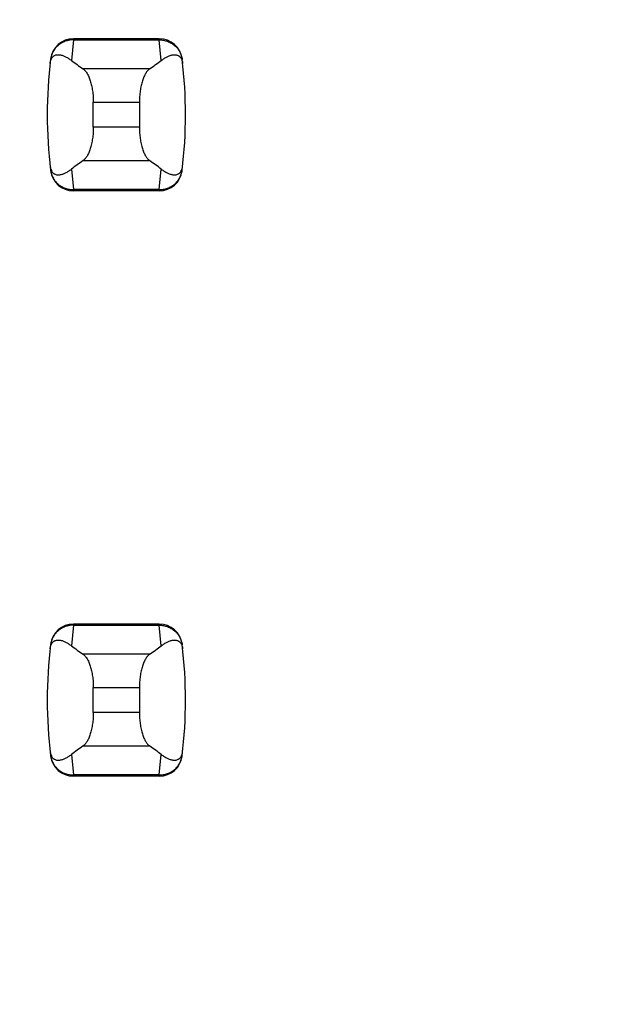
# Model space of a CAD drawing. Header units: inches. Extents: x 0.2 to 16.8, y 0.2 to 10.8.
# Tile 24 of 77: x 3.757 to 3.859, y 4.764 to 4.932. Entities that reach past the tile are written whole.
import ezdxf

# ---------------------------------------------------------------- set-up
doc = ezdxf.new("R2010")
doc.units = ezdxf.units.IN
doc.header["$LTSCALE"] = 0.935
doc.header["$MEASUREMENT"] = 0
doc.layers.get('0').update_dxf_attribs({"linetype": 'CONTINUOUS'})
doc.layers.add('DIMENSIONS', color=7, linetype='CONTINUOUS')
doc.styles.get("Standard").update_dxf_attribs({"font": 'txt', "width": 0.8})
doc.dimstyles.new('DIMSTYLE_1', dxfattribs={"dimtxt": 0.125, "dimasz": 0.18, "dimexe": 0.18, "dimexo": 0.0625, "dimgap": 0.09, "dimtad": 0, "dimtih": 1, "dimtoh": 1, "dimzin": 4, "dimdsep": 46, "dimtxsty": 'STANDARD', "dimblk": '_FILLED', "dimblk1": '_FILLED', "dimblk2": '_FILLED', "dimcen": 0.09, "dimadec": 0, "dimazin": 0, "dimtp": 0.01, "dimtm": 0.01, "dimtfac": 1, "dimtofl": 0, "dimtmove": 0, "dimatfit": 3, "dimldrblk": '_FILLED', "dimfxl": 1, "dimtolj": 1, "dimtzin": 4, "dimarcsym": 0})

# ---------------------------------------------------------------- blocks, each defined once
blk = doc.blocks.new('*D17')
at = {"layer": 'DIMENSIONS', "color": 2, "linetype": 'CONTINUOUS'}
blk.add_line((3.8734398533, 5.2781078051), (3.8734398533, 2.6056807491), dxfattribs=at)
at = {"layer": 'DIMENSIONS', "color": 2, "linetype": 'CONTINUOUS', "insert": (3.8109398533, 2.5431807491), "char_height": 0.125, "width": 0.725, "attachment_point": 3, "rotation": 90, "line_spacing_factor": 0.9}
blk.add_mtext('.12{\\Ftxt.shx;\\W1.000000;\\H0.125000; }[3]', dxfattribs=at)
blk = doc.blocks.new('_FILLED')
at = {"color": 0, "linetype": 'BYBLOCK'}
blk.add_solid([(0, 0), (-1, 0.1736111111), (-1, -0.1736111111)], dxfattribs=at)

msp = doc.modelspace()

# ---------------------------------------------------------------- linework, layer by layer
at = {"color": 9, "linetype": 'CONTINUOUS'}
for p, q in [((3.7661160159, 4.928700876), (3.7661078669, 4.9284996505)), ((3.7807638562, 4.928700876), (3.7807720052, 4.9284996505)), ((3.7661078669, 4.9284996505), (3.7657673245, 4.9249971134)), ((3.7661078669, 4.9284996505), (3.7807720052, 4.9284996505)), ((3.7811125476, 4.9249971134), (3.7807720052, 4.9284996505)), ((3.7791194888, 4.9235441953), (3.7677603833, 4.9235441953)), ((3.7695029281, 4.9178399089), (3.7773769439, 4.9178399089)), ((3.7773769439, 4.9135775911), (3.7695029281, 4.9135775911)), ((3.7677603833, 4.9078733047), (3.7791194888, 4.9078733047)), ((3.7657673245, 4.9064203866), (3.7661078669, 4.9029178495)), ((3.7807720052, 4.9029178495), (3.7811125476, 4.9064203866)), ((3.7807720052, 4.9029178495), (3.7661078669, 4.9029178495)), ((3.7661078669, 4.9029178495), (3.7661160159, 4.902716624)), ((3.7807720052, 4.9029178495), (3.7807638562, 4.902716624)), ((3.7661078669, 4.8284996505), (3.7657673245, 4.8249971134)), ((3.7661160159, 4.828700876), (3.7661078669, 4.8284996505)), ((3.7661078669, 4.8284996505), (3.7807720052, 4.8284996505)), ((3.7807638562, 4.828700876), (3.7807720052, 4.8284996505)), ((3.7811125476, 4.8249971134), (3.7807720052, 4.8284996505)), ((3.7791194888, 4.8235441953), (3.7677603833, 4.8235441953)), ((3.7695029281, 4.8178399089), (3.7773769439, 4.8178399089)), ((3.7773769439, 4.8135775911), (3.7695029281, 4.8135775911)), ((3.7677603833, 4.8078733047), (3.7791194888, 4.8078733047)), ((3.7657673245, 4.8064203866), (3.7661078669, 4.8029178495)), ((3.7807720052, 4.8029178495), (3.7811125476, 4.8064203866)), ((3.7807720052, 4.8029178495), (3.7661078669, 4.8029178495)), ((3.7661078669, 4.8029178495), (3.7661160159, 4.802716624)), ((3.7807720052, 4.8029178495), (3.7807638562, 4.802716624))]:
    msp.add_line(p, q, dxfattribs=at)
at = {"color": 7, "linetype": 'CONTINUOUS'}
for p, q in [((3.7807638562, 4.928700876), (3.7661160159, 4.928700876)), ((3.7622079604, 4.9252404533), (3.7621993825, 4.9251698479)), ((3.7846804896, 4.9251698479), (3.7846719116, 4.9252404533)), ((3.7695029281, 4.9135775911), (3.7695029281, 4.9178399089)), ((3.7773769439, 4.9178399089), (3.7773769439, 4.9135775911)), ((3.7621993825, 4.9062476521), (3.7622079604, 4.9061770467)), ((3.7846719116, 4.9061770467), (3.7846804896, 4.9062476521)), ((3.7807638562, 4.902716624), (3.7661160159, 4.902716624)), ((3.7807638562, 4.828700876), (3.7661160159, 4.828700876)), ((3.7622079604, 4.8252404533), (3.7621993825, 4.8251698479)), ((3.7846804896, 4.8251698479), (3.7846719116, 4.8252404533)), ((3.7695029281, 4.8135775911), (3.7695029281, 4.8178399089)), ((3.7773769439, 4.8178399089), (3.7773769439, 4.8135775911)), ((3.7621993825, 4.8062476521), (3.7622079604, 4.8061770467)), ((3.7846719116, 4.8061770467), (3.7846804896, 4.8062476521)), ((3.7807638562, 4.802716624), (3.7661160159, 4.802716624))]:
    msp.add_line(p, q, dxfattribs=at)
for centre, radius, start, end in [((3.7661160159, 4.9247638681), 0.0039370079, 90, 173.0471431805), ((3.7807638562, 4.9247638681), 0.0039370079, 6.9528568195, 90), ((3.8403690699, 4.91570875), 0.0787401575, 173.0988974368, 186.9011025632), ((3.7065108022, 4.91570875), 0.0787401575, 353.0988974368, 6.9011025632), ((3.7661160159, 4.9066536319), 0.0039370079, 186.9528568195, 270), ((3.7807638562, 4.9066536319), 0.0039370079, 270, 353.0471431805), ((3.7661160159, 4.8247638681), 0.0039370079, 90, 173.0471431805), ((3.7807638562, 4.8247638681), 0.0039370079, 6.9528568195, 90), ((3.8403690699, 4.81570875), 0.0787401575, 173.0988974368, 186.9011025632), ((3.7065108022, 4.81570875), 0.0787401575, 353.0988974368, 6.9011025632), ((3.7661160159, 4.8066536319), 0.0039370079, 186.9528568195, 270), ((3.7807638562, 4.8066536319), 0.0039370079, 270, 353.0471431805)]:
    msp.add_arc(centre, radius, start, end, dxfattribs=at)
for centre, major_axis, start_param, end_param in [((3.9515085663, 4.9424658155), (0.1968503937, 0), -2.8040324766, -2.7746840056), ((3.5953713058, 4.9424658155), (0.1968503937, 0), -0.366908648, -0.3375601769), ((3.9515085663, 4.8889516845), (0.1968503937, -0), 2.7746840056, 2.8040324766), ((3.5953713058, 4.8889516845), (0.1968503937, -0), 0.3375601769, 0.366908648), ((3.9515085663, 4.8424658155), (0.1968503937, 0), -2.8040324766, -2.7746840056), ((3.5953713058, 4.8424658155), (0.1968503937, 0), -0.366908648, -0.3375601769), ((3.9515085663, 4.7889516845), (0.1968503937, -0), 2.7746840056, 2.8040324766), ((3.5953713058, 4.7889516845), (0.1968503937, -0), 0.3375601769, 0.366908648)]:
    msp.add_ellipse(centre, major_axis=major_axis, ratio=0.2679491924, start_param=start_param, end_param=end_param, dxfattribs=at)
at = {"color": 9, "linetype": 'CONTINUOUS'}
for points, knots in [([(3.7661078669, 4.9284996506), (3.7658700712, 4.9285006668), (3.7653941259, 4.928460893), (3.7647033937, 4.9282797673), (3.7640578, 4.9279821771), (3.7634786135, 4.9275766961), (3.762988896, 4.9270725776), (3.7626016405, 4.9264908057), (3.7623284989, 4.925850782), (3.7622278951, 4.9253981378), (3.7621993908, 4.9251699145)], [0, 0, 0, 0, 0.1271704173, 0.2539001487, 0.3800501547, 0.505356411, 0.6298526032, 0.7537175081, 0.877001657, 1, 1, 1, 1]), ([(3.7807720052, 4.9284996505), (3.7810097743, 4.9285015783), (3.78148596, 4.9284620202), (3.782176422, 4.9282795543), (3.7828220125, 4.9279819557), (3.7834013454, 4.9275767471), (3.7838908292, 4.9270724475), (3.7842780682, 4.9264906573), (3.7845524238, 4.9258510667), (3.7846528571, 4.9253981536), (3.7846804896, 4.9251698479)], [0, 0, 0, 0, 0.1271521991, 0.2539158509, 0.3800860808, 0.5053558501, 0.629815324, 0.7537012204, 0.8770215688, 1, 1, 1, 1]), ([(3.7621993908, 4.9062475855), (3.7622279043, 4.9060193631), (3.7623285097, 4.9055667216), (3.7626016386, 4.9049266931), (3.7629888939, 4.904344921), (3.7634786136, 4.9038408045), (3.7640578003, 4.9034353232), (3.7647033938, 4.9031377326), (3.7653941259, 4.902956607), (3.7658700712, 4.9029168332), (3.7661078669, 4.9029178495)], [0, 0, 0, 0, 0.1229985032, 0.2462822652, 0.3701470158, 0.4946434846, 0.61994985, 0.7460997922, 0.8728295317, 1, 1, 1, 1]), ([(3.7807720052, 4.9029178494), (3.7810097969, 4.9029168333), (3.7814857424, 4.9029566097), (3.7821764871, 4.9031377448), (3.782822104, 4.9034352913), (3.7834012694, 4.9038407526), (3.7838907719, 4.9043450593), (3.7842780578, 4.9049268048), (3.7845524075, 4.905566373), (3.7846528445, 4.9060192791), (3.7846804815, 4.9062475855)], [0, 0, 0, 0, 0.1271655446, 0.2538944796, 0.3800505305, 0.5053463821, 0.6298162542, 0.753695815, 0.8770168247, 1, 1, 1, 1]), ([(3.7661078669, 4.8284996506), (3.7658700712, 4.8285006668), (3.7653941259, 4.828460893), (3.7647033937, 4.8282797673), (3.7640578, 4.8279821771), (3.7634786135, 4.8275766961), (3.762988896, 4.8270725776), (3.7626016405, 4.8264908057), (3.7623284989, 4.825850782), (3.7622278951, 4.8253981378), (3.7621993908, 4.8251699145)], [0, 0, 0, 0, 0.1271704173, 0.2539001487, 0.3800501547, 0.505356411, 0.6298526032, 0.7537175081, 0.877001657, 1, 1, 1, 1]), ([(3.7807720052, 4.8284996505), (3.7810097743, 4.8285015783), (3.78148596, 4.8284620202), (3.782176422, 4.8282795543), (3.7828220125, 4.8279819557), (3.7834013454, 4.8275767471), (3.7838908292, 4.8270724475), (3.7842780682, 4.8264906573), (3.7845524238, 4.8258510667), (3.7846528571, 4.8253981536), (3.7846804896, 4.8251698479)], [0, 0, 0, 0, 0.1271521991, 0.2539158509, 0.3800860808, 0.5053558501, 0.629815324, 0.7537012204, 0.8770215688, 1, 1, 1, 1]), ([(3.7621993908, 4.8062475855), (3.7622279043, 4.8060193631), (3.7623285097, 4.8055667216), (3.7626016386, 4.8049266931), (3.7629888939, 4.804344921), (3.7634786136, 4.8038408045), (3.7640578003, 4.8034353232), (3.7647033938, 4.8031377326), (3.7653941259, 4.802956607), (3.7658700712, 4.8029168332), (3.7661078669, 4.8029178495)], [0, 0, 0, 0, 0.1229985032, 0.2462822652, 0.3701470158, 0.4946434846, 0.61994985, 0.7460997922, 0.8728295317, 1, 1, 1, 1]), ([(3.7807720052, 4.8029178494), (3.7810097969, 4.8029168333), (3.7814857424, 4.8029566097), (3.7821764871, 4.8031377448), (3.782822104, 4.8034352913), (3.7834012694, 4.8038407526), (3.7838907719, 4.8043450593), (3.7842780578, 4.8049268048), (3.7845524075, 4.805566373), (3.7846528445, 4.8060192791), (3.7846804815, 4.8062475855)], [0, 0, 0, 0, 0.1271655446, 0.2538944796, 0.3800505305, 0.5053463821, 0.6298162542, 0.753695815, 0.8770168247, 1, 1, 1, 1])]:
    msp.add_open_spline(points, degree=3, knots=knots, dxfattribs=at)
at = {"color": 7, "linetype": 'CONTINUOUS'}
for points, knots in [([(3.7621152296, 4.9244465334), (3.7621281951, 4.924558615), (3.7621620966, 4.9247627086), (3.7622587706, 4.9250976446), (3.7623872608, 4.9253637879), (3.7625393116, 4.9255617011), (3.7626474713, 4.9256709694), (3.7627577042, 4.9257581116), (3.7629035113, 4.9258480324), (3.7630926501, 4.9259255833), (3.763326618, 4.925971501), (3.7635622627, 4.9259788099), (3.763799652, 4.9259554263), (3.7640390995, 4.9259060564), (3.7642806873, 4.9258337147), (3.7645243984, 4.9257404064), (3.7647701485, 4.9256275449), (3.7650178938, 4.9254962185), (3.7653568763, 4.9252936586), (3.7656043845, 4.9251207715), (3.7657673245, 4.9249971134)], [0, 0, 0, 0, 0.0706107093, 0.1290975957, 0.2179131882, 0.2532972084, 0.2849105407, 0.3138845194, 0.3410235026, 0.3919186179, 0.4408048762, 0.4894744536, 0.5389424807, 0.5897603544, 0.642245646, 0.6965965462, 0.7529450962, 0.8113823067, 0.8719884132, 1, 1, 1, 1]), ([(3.7811125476, 4.9249971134), (3.7812755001, 4.9251207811), (3.7815995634, 4.9253471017), (3.7820218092, 4.9255871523), (3.7823555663, 4.925740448), (3.7825992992, 4.9258337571), (3.7828409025, 4.9259061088), (3.7830803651, 4.925955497), (3.7833177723, 4.9259788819), (3.7835534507, 4.9259715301), (3.7837874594, 4.9259253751), (3.7839765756, 4.9258474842), (3.7841223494, 4.925757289), (3.7842325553, 4.9256699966), (3.7843406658, 4.92556074), (3.7844926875, 4.9253634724), (3.7846217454, 4.9250982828), (3.7847186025, 4.9247635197), (3.7847520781, 4.9245590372), (3.7847646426, 4.9244465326)], [0, 0, 0, 0, 0.1280284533, 0.2470469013, 0.3034021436, 0.3577597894, 0.4102519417, 0.4610765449, 0.510550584, 0.5592265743, 0.6081269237, 0.6590555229, 0.686218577, 0.7152146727, 0.7468335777, 0.7821728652, 0.8707184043, 0.9291508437, 1, 1, 1, 1]), ([(3.7677603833, 4.9235441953), (3.7678208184, 4.9235020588), (3.7679409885, 4.9234040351), (3.7681097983, 4.9232284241), (3.7682741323, 4.9230185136), (3.7684329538, 4.9227751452), (3.7685852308, 4.9224992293), (3.7687298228, 4.9221919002), (3.7688655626, 4.9218545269), (3.7689912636, 4.9214887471), (3.7691057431, 4.9210964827), (3.7692445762, 4.9205299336), (3.7693520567, 4.9199330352), (3.7694290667, 4.9193127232), (3.7694859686, 4.918663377), (3.7695029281, 4.9181703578), (3.7695029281, 4.9178399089)], [0, 0, 0, 0, 0.0360580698, 0.075631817, 0.1189997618, 0.1663380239, 0.2177153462, 0.2731190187, 0.3324672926, 0.3956112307, 0.4623418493, 0.5323898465, 0.6810284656, 0.7588186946, 0.8382696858, 1, 1, 1, 1]), ([(3.7791194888, 4.9235441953), (3.7790590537, 4.9235020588), (3.7789388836, 4.9234040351), (3.7787700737, 4.9232284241), (3.7786057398, 4.9230185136), (3.7784469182, 4.9227751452), (3.7782946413, 4.9224992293), (3.7781500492, 4.9221919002), (3.7780143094, 4.9218545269), (3.7778886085, 4.9214887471), (3.777774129, 4.9210964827), (3.7776352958, 4.9205299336), (3.7775278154, 4.9199330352), (3.7774508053, 4.9193127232), (3.7773939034, 4.918663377), (3.7773769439, 4.9181703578), (3.7773769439, 4.9178399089)], [0, 0, 0, 0, 0.0360580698, 0.075631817, 0.1189997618, 0.1663380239, 0.2177153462, 0.2731190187, 0.3324672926, 0.3956112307, 0.4623418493, 0.5323898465, 0.6810284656, 0.7588186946, 0.8382696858, 1, 1, 1, 1]), ([(3.7695029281, 4.9135775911), (3.7695029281, 4.9132471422), (3.7694859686, 4.912754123), (3.7694290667, 4.9121047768), (3.7693520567, 4.9114844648), (3.7692445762, 4.9108875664), (3.7691057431, 4.9103210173), (3.7689912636, 4.9099287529), (3.7688655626, 4.9095629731), (3.7687298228, 4.9092255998), (3.7685852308, 4.9089182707), (3.7684329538, 4.9086423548), (3.7682741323, 4.9083989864), (3.7681097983, 4.9081890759), (3.7679409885, 4.9080134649), (3.7678208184, 4.9079154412), (3.7677603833, 4.9078733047)], [0, 0, 0, 0, 0.1617303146, 0.2411813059, 0.3189715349, 0.4676101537, 0.537658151, 0.6043887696, 0.6675327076, 0.7268809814, 0.782284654, 0.8336619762, 0.8810002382, 0.924368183, 0.9639419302, 1, 1, 1, 1]), ([(3.7773769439, 4.9135775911), (3.7773769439, 4.9132471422), (3.7773939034, 4.912754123), (3.7774508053, 4.9121047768), (3.7775278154, 4.9114844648), (3.7776352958, 4.9108875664), (3.777774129, 4.9103210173), (3.7778886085, 4.9099287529), (3.7780143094, 4.9095629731), (3.7781500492, 4.9092255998), (3.7782946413, 4.9089182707), (3.7784469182, 4.9086423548), (3.7786057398, 4.9083989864), (3.7787700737, 4.9081890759), (3.7789388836, 4.9080134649), (3.7790590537, 4.9079154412), (3.7791194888, 4.9078733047)], [0, 0, 0, 0, 0.1617303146, 0.2411813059, 0.3189715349, 0.4676101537, 0.537658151, 0.6043887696, 0.6675327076, 0.7268809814, 0.782284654, 0.8336619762, 0.8810002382, 0.924368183, 0.9639419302, 1, 1, 1, 1]), ([(3.7621152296, 4.9069709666), (3.7621281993, 4.9068588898), (3.7621621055, 4.9066548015), (3.7622587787, 4.9063198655), (3.7623872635, 4.9060537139), (3.762539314, 4.9058557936), (3.7626474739, 4.905746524), (3.762757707, 4.9056593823), (3.7629035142, 4.9055694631), (3.7630926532, 4.9054919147), (3.7633266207, 4.9054459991), (3.763562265, 4.9054386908), (3.763799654, 4.9054620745), (3.7640391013, 4.9055114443), (3.7642806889, 4.9055837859), (3.7645243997, 4.9056770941), (3.7647701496, 4.9057899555), (3.7650178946, 4.905921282), (3.7653568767, 4.9061238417), (3.7656043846, 4.9062967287), (3.7657673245, 4.9064203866)], [0, 0, 0, 0, 0.0706080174, 0.1290951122, 0.2179133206, 0.2532979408, 0.2849113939, 0.3138853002, 0.3410241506, 0.3919190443, 0.4408052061, 0.4894747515, 0.5389427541, 0.5897605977, 0.6422458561, 0.696596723, 0.7529452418, 0.8113824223, 0.8719884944, 1, 1, 1, 1]), ([(3.7811125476, 4.9064203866), (3.781275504, 4.9062967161), (3.7815995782, 4.9060703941), (3.7820218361, 4.9058303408), (3.7823556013, 4.9056770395), (3.78259934, 4.9055837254), (3.7828409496, 4.905511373), (3.7830804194, 4.9054619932), (3.7833178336, 4.9054386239), (3.7835535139, 4.9054459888), (3.7837875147, 4.9054921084), (3.7839766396, 4.9055698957), (3.7841224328, 4.9056599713), (3.7842326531, 4.9057471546), (3.7843407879, 4.9058563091), (3.7844928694, 4.9060535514), (3.7846218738, 4.9063188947), (3.7847186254, 4.90665384), (3.784752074, 4.9068584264), (3.7847646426, 4.9069709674)], [0, 0, 0, 0, 0.1280244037, 0.2470392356, 0.3033929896, 0.3577492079, 0.4102397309, 0.4610624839, 0.5105347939, 0.5592093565, 0.6081067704, 0.6590250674, 0.6861777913, 0.7151598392, 0.746762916, 0.7820914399, 0.8706624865, 0.9291317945, 1, 1, 1, 1]), ([(3.7621152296, 4.8244465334), (3.7621281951, 4.824558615), (3.7621620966, 4.8247627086), (3.7622587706, 4.8250976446), (3.7623872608, 4.8253637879), (3.7625393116, 4.8255617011), (3.7626474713, 4.8256709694), (3.7627577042, 4.8257581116), (3.7629035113, 4.8258480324), (3.7630926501, 4.8259255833), (3.763326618, 4.825971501), (3.7635622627, 4.8259788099), (3.763799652, 4.8259554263), (3.7640390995, 4.8259060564), (3.7642806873, 4.8258337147), (3.7645243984, 4.8257404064), (3.7647701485, 4.8256275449), (3.7650178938, 4.8254962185), (3.7653568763, 4.8252936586), (3.7656043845, 4.8251207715), (3.7657673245, 4.8249971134)], [0, 0, 0, 0, 0.0706107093, 0.1290975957, 0.2179131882, 0.2532972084, 0.2849105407, 0.3138845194, 0.3410235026, 0.3919186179, 0.4408048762, 0.4894744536, 0.5389424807, 0.5897603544, 0.642245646, 0.6965965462, 0.7529450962, 0.8113823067, 0.8719884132, 1, 1, 1, 1]), ([(3.7811125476, 4.8249971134), (3.7812755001, 4.8251207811), (3.7815995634, 4.8253471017), (3.7820218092, 4.8255871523), (3.7823555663, 4.825740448), (3.7825992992, 4.8258337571), (3.7828409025, 4.8259061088), (3.7830803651, 4.825955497), (3.7833177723, 4.8259788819), (3.7835534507, 4.8259715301), (3.7837874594, 4.8259253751), (3.7839765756, 4.8258474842), (3.7841223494, 4.825757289), (3.7842325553, 4.8256699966), (3.7843406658, 4.82556074), (3.7844926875, 4.8253634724), (3.7846217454, 4.8250982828), (3.7847186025, 4.8247635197), (3.7847520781, 4.8245590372), (3.7847646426, 4.8244465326)], [0, 0, 0, 0, 0.1280284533, 0.2470469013, 0.3034021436, 0.3577597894, 0.4102519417, 0.4610765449, 0.510550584, 0.5592265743, 0.6081269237, 0.6590555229, 0.686218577, 0.7152146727, 0.7468335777, 0.7821728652, 0.8707184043, 0.9291508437, 1, 1, 1, 1]), ([(3.7677603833, 4.8235441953), (3.7678208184, 4.8235020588), (3.7679409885, 4.8234040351), (3.7681097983, 4.8232284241), (3.7682741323, 4.8230185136), (3.7684329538, 4.8227751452), (3.7685852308, 4.8224992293), (3.7687298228, 4.8221919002), (3.7688655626, 4.8218545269), (3.7689912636, 4.8214887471), (3.7691057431, 4.8210964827), (3.7692445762, 4.8205299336), (3.7693520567, 4.8199330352), (3.7694290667, 4.8193127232), (3.7694859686, 4.818663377), (3.7695029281, 4.8181703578), (3.7695029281, 4.8178399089)], [0, 0, 0, 0, 0.0360580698, 0.075631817, 0.1189997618, 0.1663380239, 0.2177153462, 0.2731190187, 0.3324672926, 0.3956112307, 0.4623418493, 0.5323898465, 0.6810284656, 0.7588186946, 0.8382696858, 1, 1, 1, 1]), ([(3.7791194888, 4.8235441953), (3.7790590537, 4.8235020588), (3.7789388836, 4.8234040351), (3.7787700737, 4.8232284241), (3.7786057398, 4.8230185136), (3.7784469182, 4.8227751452), (3.7782946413, 4.8224992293), (3.7781500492, 4.8221919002), (3.7780143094, 4.8218545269), (3.7778886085, 4.8214887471), (3.777774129, 4.8210964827), (3.7776352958, 4.8205299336), (3.7775278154, 4.8199330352), (3.7774508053, 4.8193127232), (3.7773939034, 4.818663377), (3.7773769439, 4.8181703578), (3.7773769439, 4.8178399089)], [0, 0, 0, 0, 0.0360580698, 0.075631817, 0.1189997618, 0.1663380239, 0.2177153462, 0.2731190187, 0.3324672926, 0.3956112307, 0.4623418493, 0.5323898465, 0.6810284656, 0.7588186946, 0.8382696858, 1, 1, 1, 1]), ([(3.7695029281, 4.8135775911), (3.7695029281, 4.8132471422), (3.7694859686, 4.812754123), (3.7694290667, 4.8121047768), (3.7693520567, 4.8114844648), (3.7692445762, 4.8108875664), (3.7691057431, 4.8103210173), (3.7689912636, 4.8099287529), (3.7688655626, 4.8095629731), (3.7687298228, 4.8092255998), (3.7685852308, 4.8089182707), (3.7684329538, 4.8086423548), (3.7682741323, 4.8083989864), (3.7681097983, 4.8081890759), (3.7679409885, 4.8080134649), (3.7678208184, 4.8079154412), (3.7677603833, 4.8078733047)], [0, 0, 0, 0, 0.1617303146, 0.2411813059, 0.3189715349, 0.4676101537, 0.537658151, 0.6043887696, 0.6675327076, 0.7268809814, 0.782284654, 0.8336619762, 0.8810002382, 0.924368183, 0.9639419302, 1, 1, 1, 1]), ([(3.7773769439, 4.8135775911), (3.7773769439, 4.8132471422), (3.7773939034, 4.812754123), (3.7774508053, 4.8121047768), (3.7775278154, 4.8114844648), (3.7776352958, 4.8108875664), (3.777774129, 4.8103210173), (3.7778886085, 4.8099287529), (3.7780143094, 4.8095629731), (3.7781500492, 4.8092255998), (3.7782946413, 4.8089182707), (3.7784469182, 4.8086423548), (3.7786057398, 4.8083989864), (3.7787700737, 4.8081890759), (3.7789388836, 4.8080134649), (3.7790590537, 4.8079154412), (3.7791194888, 4.8078733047)], [0, 0, 0, 0, 0.1617303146, 0.2411813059, 0.3189715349, 0.4676101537, 0.537658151, 0.6043887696, 0.6675327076, 0.7268809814, 0.782284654, 0.8336619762, 0.8810002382, 0.924368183, 0.9639419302, 1, 1, 1, 1]), ([(3.7621152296, 4.8069709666), (3.7621281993, 4.8068588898), (3.7621621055, 4.8066548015), (3.7622587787, 4.8063198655), (3.7623872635, 4.8060537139), (3.762539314, 4.8058557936), (3.7626474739, 4.805746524), (3.762757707, 4.8056593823), (3.7629035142, 4.8055694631), (3.7630926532, 4.8054919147), (3.7633266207, 4.8054459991), (3.763562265, 4.8054386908), (3.763799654, 4.8054620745), (3.7640391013, 4.8055114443), (3.7642806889, 4.8055837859), (3.7645243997, 4.8056770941), (3.7647701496, 4.8057899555), (3.7650178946, 4.805921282), (3.7653568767, 4.8061238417), (3.7656043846, 4.8062967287), (3.7657673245, 4.8064203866)], [0, 0, 0, 0, 0.0706080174, 0.1290951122, 0.2179133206, 0.2532979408, 0.2849113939, 0.3138853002, 0.3410241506, 0.3919190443, 0.4408052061, 0.4894747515, 0.5389427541, 0.5897605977, 0.642245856, 0.696596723, 0.7529452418, 0.8113824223, 0.8719884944, 1, 1, 1, 1]), ([(3.7811125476, 4.8064203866), (3.781275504, 4.8062967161), (3.7815995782, 4.8060703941), (3.7820218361, 4.8058303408), (3.7823556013, 4.8056770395), (3.78259934, 4.8055837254), (3.7828409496, 4.805511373), (3.7830804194, 4.8054619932), (3.7833178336, 4.8054386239), (3.7835535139, 4.8054459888), (3.7837875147, 4.8054921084), (3.7839766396, 4.8055698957), (3.7841224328, 4.8056599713), (3.7842326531, 4.8057471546), (3.7843407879, 4.8058563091), (3.7844928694, 4.8060535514), (3.7846218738, 4.8063188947), (3.7847186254, 4.80665384), (3.784752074, 4.8068584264), (3.7847646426, 4.8069709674)], [0, 0, 0, 0, 0.1280244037, 0.2470392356, 0.3033929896, 0.3577492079, 0.4102397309, 0.4610624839, 0.5105347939, 0.5592093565, 0.6081067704, 0.6590250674, 0.6861777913, 0.7151598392, 0.746762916, 0.7820914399, 0.8706624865, 0.9291317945, 1, 1, 1, 1])]:
    msp.add_open_spline(points, degree=3, knots=knots, dxfattribs=at)

# ---------------------------------------------------------------- dimensions: what is measured, and where the dimension line sits
at = {"layer": 'DIMENSIONS', "color": 2, "linetype": 'CONTINUOUS'}
dim = msp.add_ordinate_dim(feature_location=(3.8734398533, 5.2781078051), offset=(0, -2.6724270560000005), dtype=1, origin=(3.756928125, 5.3406078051), dimstyle='DIMSTYLE_1', dxfattribs=at)
dim.commit()
dim.dimension.update_dxf_attribs({"geometry": '*D17', "text_midpoint": (3.9630545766, 2.0018814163)})

doc.saveas('drawing.dxf')
